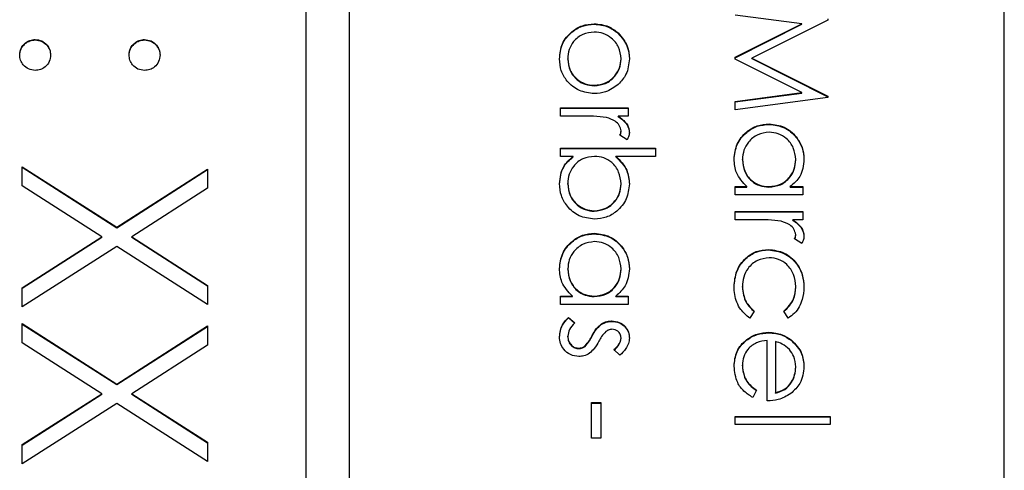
# Model space of a CAD drawing. Header units: millimetres. Extents: x 179 to 1996, y 94 to 1575.
# Tile 26 of 40: x 1774.98 to 1784, y 949.78 to 953.91. Entities that reach past the tile are written whole.
import ezdxf

# ---------------------------------------------------------------- set-up
doc = ezdxf.new("R2010")
doc.units = ezdxf.units.MM

msp = doc.modelspace()

# ---------------------------------------------------------------- linework, layer by layer
at = {"color": 7, "linetype": 'Continuous', "lineweight": 25}
for p, q in [((1777.6041, 985.1598), (1777.6041, 925.2172)), ((1778.0041, 925.2172), (1778.0041, 985.1598)), ((1784.0041, 927.2153), (1784.0041, 983.1617)), ((1782.1497, 953.8729), (1781.5391, 953.9537)), ((1782.3858, 953.9076), (1781.6911, 953.5584)), ((1782.3858, 953.9185), (1782.3858, 953.9076)), ((1780.2468, 953.8694), (1780.2468, 953.8738)), ((1780.4663, 953.7847), (1780.4663, 953.7891)), ((1781.5391, 953.5664), (1782.1497, 953.8729)), ((1781.5391, 953.562), (1782.1497, 953.8685)), ((1782.1497, 953.8685), (1782.1497, 953.8729)), ((1775.124, 953.7251), (1775.124, 953.7295)), ((1776.1266, 953.7251), (1776.1266, 953.7295)), ((1780.0043, 953.5495), (1780.0043, 953.5539)), ((1780.4927, 953.5495), (1780.4927, 953.5539)), ((1781.5391, 953.5493), (1781.5391, 953.5664)), ((1782.1484, 953.2439), (1781.5391, 953.5493)), ((1781.6911, 953.5584), (1782.3858, 953.21)), ((1781.6911, 953.554), (1781.6911, 953.5584)), ((1781.6911, 953.554), (1782.3858, 953.2057)), ((1780.2463, 953.3055), (1780.2463, 953.3099)), ((1781.5391, 953.1629), (1782.1484, 953.2439)), ((1782.1484, 953.2395), (1782.1484, 953.2439)), ((1781.5391, 953.1586), (1782.1484, 953.2395)), ((1782.3858, 953.199), (1781.5391, 953.0867)), ((1781.5391, 953.0867), (1781.5391, 953.1629)), ((1782.3858, 953.21), (1782.3858, 953.199)), ((1779.9391, 953.0279), (1779.9391, 953.1038)), ((1779.9391, 953.1038), (1780.5579, 953.1038)), ((1779.9391, 953.0995), (1780.5579, 953.0995)), ((1780.5579, 953.1038), (1780.5579, 953.0279)), ((1780.1471, 953.0279), (1779.9391, 953.0279)), ((1780.5579, 953.0279), (1780.4668, 953.0279)), ((1780.4668, 953.0236), (1780.4668, 953.0279)), ((1780.4927, 952.8872), (1780.4927, 952.8915)), ((1781.8502, 952.9522), (1781.8502, 952.9565)), ((1780.5475, 952.8111), (1780.4817, 952.8527)), ((1779.9391, 952.7351), (1780.8075, 952.7351)), ((1779.9391, 952.6592), (1779.9391, 952.7351)), ((1779.9391, 952.7308), (1780.8075, 952.7308)), ((1780.8075, 952.7351), (1780.8075, 952.6592)), ((1780.0536, 952.6592), (1779.9391, 952.6592)), ((1780.0536, 952.6549), (1780.0536, 952.6592)), ((1780.8075, 952.6592), (1780.4456, 952.6592)), ((1780.4456, 952.6549), (1780.4456, 952.6592)), ((1781.6043, 952.6272), (1781.6043, 952.6316)), ((1782.0927, 952.6265), (1782.0927, 952.6309)), ((1775.0041, 952.5646), (1775.8712, 952.01)), ((1775.0041, 952.3887), (1775.0041, 952.5646)), ((1775.0041, 952.5602), (1775.8712, 952.0056)), ((1775.8712, 952.01), (1776.7041, 952.5428)), ((1775.8712, 952.0056), (1776.7041, 952.5384)), ((1776.7041, 952.5428), (1776.7041, 952.3669)), ((1775.7336, 951.9222), (1775.0041, 952.3887)), ((1776.7041, 952.3669), (1776.0088, 951.9222)), ((1780.0043, 952.4058), (1780.0043, 952.4102)), ((1780.4927, 952.4046), (1780.4927, 952.409)), ((1781.5391, 952.3818), (1781.6462, 952.3818)), ((1781.5391, 952.3059), (1781.5391, 952.3818)), ((1781.5391, 952.3774), (1781.6462, 952.3774)), ((1781.6462, 952.3774), (1781.6462, 952.3818)), ((1781.8471, 952.3774), (1781.8471, 952.3818)), ((1782.0434, 952.3818), (1782.1579, 952.3818)), ((1782.0434, 952.3774), (1782.0434, 952.3818)), ((1782.0434, 952.3774), (1782.1579, 952.3774)), ((1782.1579, 952.3818), (1782.1579, 952.3059)), ((1782.1579, 952.3059), (1781.5391, 952.3059)), ((1780.2473, 952.156), (1780.2473, 952.1604)), ((1781.5391, 952.0782), (1781.5391, 952.1541)), ((1781.5391, 952.1541), (1782.1579, 952.1541)), ((1781.5391, 952.1497), (1782.1579, 952.1497)), ((1781.7471, 952.0782), (1781.5391, 952.0782)), ((1782.1579, 952.0782), (1782.0668, 952.0782)), ((1782.0668, 952.0738), (1782.0668, 952.0782)), ((1782.1579, 952.1541), (1782.1579, 952.0782)), ((1775.8712, 952.0056), (1775.8712, 952.01)), ((1775.0041, 951.4558), (1775.7336, 951.9222)), ((1775.0041, 951.4514), (1775.7336, 951.9179)), ((1775.7336, 951.9179), (1775.7336, 951.9222)), ((1776.0088, 951.9222), (1776.7041, 951.4776)), ((1776.0088, 951.9179), (1776.0088, 951.9222)), ((1776.0088, 951.9179), (1776.7041, 951.4732)), ((1780.2502, 951.95), (1780.2502, 951.9544)), ((1782.1475, 951.8613), (1782.0817, 951.903)), ((1782.0927, 951.9374), (1782.0927, 951.9418)), ((1775.8712, 951.8341), (1775.0041, 951.2799)), ((1776.7041, 951.3017), (1775.8712, 951.8341)), ((1781.8434, 951.8027), (1781.8434, 951.807)), ((1780.0043, 951.625), (1780.0043, 951.6294)), ((1780.4927, 951.6243), (1780.4927, 951.6287)), ((1775.0041, 951.2799), (1775.0041, 951.4558)), ((1776.7041, 951.4776), (1776.7041, 951.3017)), ((1781.6043, 951.4618), (1781.6043, 951.4661)), ((1782.0927, 951.4623), (1782.0927, 951.4666)), ((1779.9391, 951.3796), (1780.0462, 951.3796)), ((1779.9391, 951.3037), (1779.9391, 951.3796)), ((1779.9391, 951.3752), (1780.0462, 951.3752)), ((1780.0462, 951.3752), (1780.0462, 951.3796)), ((1780.2471, 951.3752), (1780.2471, 951.3796)), ((1780.4434, 951.3796), (1780.5579, 951.3796)), ((1780.4434, 951.3752), (1780.4434, 951.3796)), ((1780.4434, 951.3752), (1780.5579, 951.3752)), ((1780.5579, 951.3796), (1780.5579, 951.3037)), ((1780.5579, 951.3037), (1779.9391, 951.3037)), ((1780.0121, 951.1844), (1780.0694, 951.1341)), ((1780.0121, 951.18), (1780.0121, 951.1844)), ((1780.0121, 951.18), (1780.0694, 951.1297)), ((1781.7128, 951.2416), (1781.6711, 951.1781)), ((1782.0237, 951.1781), (1781.9842, 951.2416)), ((1775.0041, 951.1275), (1775.8712, 950.5729)), ((1775.0041, 950.9516), (1775.0041, 951.1275)), ((1775.0041, 951.1231), (1775.8712, 950.5686)), ((1775.8712, 950.5729), (1776.7041, 951.1057)), ((1775.8712, 950.5686), (1776.7041, 951.1013)), ((1776.7041, 951.1057), (1776.7041, 950.9298)), ((1780.3111, 951.1192), (1780.3111, 951.1236)), ((1780.4064, 951.1475), (1780.4064, 951.1519)), ((1780.0043, 951.0072), (1780.0043, 951.0116)), ((1780.2266, 951.0126), (1780.2266, 951.017)), ((1780.4927, 950.9913), (1780.4927, 950.9956)), ((1781.8468, 951.0436), (1781.8468, 951.0479)), ((1775.7336, 950.4852), (1775.0041, 950.9516)), ((1776.7041, 950.9298), (1776.0088, 950.4852)), ((1780.1038, 950.8981), (1780.1038, 950.9025)), ((1780.1628, 950.9189), (1780.1628, 950.9233)), ((1781.8322, 950.419), (1781.8322, 950.972)), ((1781.9082, 950.9641), (1781.9082, 950.4949)), ((1782.0534, 950.9724), (1782.0534, 950.9768)), ((1780.4807, 950.8374), (1780.4276, 950.8889)), ((1781.6043, 950.7421), (1781.6043, 950.7465)), ((1782.0927, 950.7269), (1782.0927, 950.7313)), ((1775.8712, 950.5686), (1775.8712, 950.5729)), ((1775.0041, 950.0187), (1775.7336, 950.4852)), ((1775.0041, 950.0143), (1775.7336, 950.4808)), ((1775.7336, 950.4808), (1775.7336, 950.4852)), ((1776.0088, 950.4852), (1776.7041, 950.0405)), ((1776.0088, 950.4808), (1776.0088, 950.4852)), ((1776.0088, 950.4808), (1776.7041, 950.0361)), ((1781.7345, 950.5189), (1781.6991, 950.4515)), ((1781.9082, 950.4905), (1781.9082, 950.4949)), ((1775.8712, 950.397), (1775.0041, 949.8428)), ((1776.7041, 949.8646), (1775.8712, 950.397)), ((1780.2214, 950.0783), (1780.2214, 950.4036)), ((1780.2214, 950.4036), (1780.3082, 950.4036)), ((1780.2214, 950.3992), (1780.3082, 950.3992)), ((1780.3082, 950.4036), (1780.3082, 950.0783)), ((1781.5391, 950.2021), (1781.5391, 950.278)), ((1781.5391, 950.278), (1782.4075, 950.278)), ((1781.5391, 950.2736), (1782.4075, 950.2736)), ((1782.4075, 950.278), (1782.4075, 950.2021)), ((1782.4075, 950.2021), (1781.5391, 950.2021)), ((1775.0041, 949.8428), (1775.0041, 950.0187)), ((1776.7041, 950.0405), (1776.7041, 949.8646)), ((1780.3082, 950.0783), (1780.2214, 950.0783))]:
    msp.add_line(p, q, dxfattribs=at)
for points, knots in [([(1779.9283, 953.5535), (1779.9331, 953.6009), (1779.9426, 953.6956), (1780.0305, 953.7998), (1780.1355, 953.8636), (1780.2097, 953.8704), (1780.2468, 953.8738)], [0, 0, 0, 0, 0.279776, 0.559179, 0.779592, 1, 1, 1, 1]), ([(1779.9283, 953.5492), (1779.9331, 953.5966), (1779.9426, 953.6912), (1780.0305, 953.7954), (1780.1355, 953.8592), (1780.2097, 953.866), (1780.2468, 953.8694)], [0, 0, 0, 0, 0.279776, 0.559179, 0.779592, 1, 1, 1, 1]), ([(1780.2463, 953.7979), (1780.2105, 953.7934), (1780.139, 953.7843), (1780.0579, 953.7198), (1780.0118, 953.6382), (1780.0068, 953.582), (1780.0043, 953.5539)], [0, 0, 0, 0, 0.279618, 0.559167, 0.779512, 1, 1, 1, 1]), ([(1780.4927, 953.5539), (1780.4883, 953.59), (1780.4795, 953.6623), (1780.4119, 953.7414), (1780.3316, 953.7905), (1780.2747, 953.7954), (1780.2463, 953.7979)], [0, 0, 0, 0, 0.279484, 0.559256, 0.779547, 1, 1, 1, 1]), ([(1780.2468, 953.8738), (1780.2924, 953.8693), (1780.3739, 953.8613), (1780.438, 953.8112), (1780.4663, 953.7891)], [0, 0, 0, 0, 0.5592851, 1, 1, 1, 1]), ([(1780.2468, 953.8694), (1780.2924, 953.8649), (1780.3739, 953.8569), (1780.438, 953.8068), (1780.4663, 953.7847)], [0, 0, 0, 0, 0.559285, 1, 1, 1, 1]), ([(1780.4663, 953.7891), (1780.4994, 953.7509), (1780.5588, 953.6825), (1780.5657, 953.593), (1780.5687, 953.5535)], [0, 0, 0, 0, 0.55888, 1, 1, 1, 1]), ([(1780.4663, 953.7847), (1780.4994, 953.7465), (1780.5588, 953.6782), (1780.5657, 953.5887), (1780.5687, 953.5492)], [0, 0, 0, 0, 0.55888, 1, 1, 1, 1]), ([(1774.9824, 953.588), (1774.9849, 953.6088), (1774.9901, 953.6504), (1775.0285, 953.6965), (1775.0749, 953.7249), (1775.1076, 953.728), (1775.124, 953.7295)], [0, 0, 0, 0, 0.279581, 0.559143, 0.779575, 1, 1, 1, 1]), ([(1774.9824, 953.5836), (1774.9849, 953.6044), (1774.9901, 953.6461), (1775.0285, 953.6921), (1775.0749, 953.7205), (1775.1076, 953.7236), (1775.124, 953.7251)], [0, 0, 0, 0, 0.2795812, 0.5591432, 0.7795754, 1, 1, 1, 1]), ([(1775.124, 953.7295), (1775.1449, 953.727), (1775.1867, 953.722), (1775.233, 953.6836), (1775.2614, 953.6372), (1775.2642, 953.6044), (1775.2657, 953.588)], [0, 0, 0, 0, 0.279576, 0.559284, 0.779552, 1, 1, 1, 1]), ([(1775.124, 953.7251), (1775.1449, 953.7226), (1775.1867, 953.7177), (1775.233, 953.6792), (1775.2614, 953.6328), (1775.2642, 953.6), (1775.2657, 953.5836)], [0, 0, 0, 0, 0.279576, 0.559284, 0.779552, 1, 1, 1, 1]), ([(1775.9849, 953.588), (1775.9874, 953.6089), (1775.9922, 953.6506), (1776.0309, 953.6967), (1776.0773, 953.7252), (1776.1102, 953.728), (1776.1266, 953.7295)], [0, 0, 0, 0, 0.2796468, 0.5592988, 0.7796148, 1, 1, 1, 1]), ([(1775.9849, 953.5836), (1775.9874, 953.6045), (1775.9922, 953.6463), (1776.0309, 953.6923), (1776.0773, 953.7208), (1776.1102, 953.7237), (1776.1266, 953.7251)], [0, 0, 0, 0, 0.279647, 0.559299, 0.779615, 1, 1, 1, 1]), ([(1776.1266, 953.7295), (1776.1474, 953.7269), (1776.1891, 953.7217), (1776.2352, 953.6833), (1776.2637, 953.637), (1776.2667, 953.6043), (1776.2682, 953.588)], [0, 0, 0, 0, 0.2795852, 0.5594544, 0.7796968, 1, 1, 1, 1]), ([(1776.1266, 953.7251), (1776.1474, 953.7225), (1776.1891, 953.7174), (1776.2352, 953.6789), (1776.2637, 953.6327), (1776.2667, 953.5999), (1776.2682, 953.5836)], [0, 0, 0, 0, 0.279585, 0.559454, 0.779697, 1, 1, 1, 1]), ([(1775.124, 953.4464), (1775.1031, 953.4489), (1775.0613, 953.4538), (1775.0153, 953.4925), (1774.9868, 953.5388), (1774.9838, 953.5716), (1774.9824, 953.588)], [0, 0, 0, 0, 0.2794691, 0.5593578, 0.7796739, 1, 1, 1, 1]), ([(1775.2657, 953.588), (1775.2633, 953.567), (1775.2586, 953.5252), (1775.2196, 953.4794), (1775.1734, 953.4503), (1775.1405, 953.4477), (1775.124, 953.4464)], [0, 0, 0, 0, 0.2796016, 0.559212, 0.7794752, 1, 1, 1, 1]), ([(1776.1266, 953.4464), (1776.1056, 953.4488), (1776.0637, 953.4535), (1776.0178, 953.4924), (1775.9891, 953.5387), (1775.9863, 953.5715), (1775.9849, 953.588)], [0, 0, 0, 0, 0.279517, 0.559326, 0.779544, 1, 1, 1, 1]), ([(1776.2682, 953.588), (1776.2659, 953.567), (1776.2611, 953.5252), (1776.2221, 953.4794), (1776.176, 953.4503), (1776.1431, 953.4477), (1776.1266, 953.4464)], [0, 0, 0, 0, 0.2796016, 0.559212, 0.7794752, 1, 1, 1, 1]), ([(1780.2468, 953.234), (1780.1998, 953.2398), (1780.1056, 953.2514), (1779.9999, 953.3366), (1779.9368, 953.4424), (1779.9311, 953.5165), (1779.9283, 953.5535)], [0, 0, 0, 0, 0.279521, 0.559381, 0.779507, 1, 1, 1, 1]), ([(1780.0043, 953.5539), (1780.0084, 953.518), (1780.0165, 953.4464), (1780.0811, 953.3654), (1780.1619, 953.3181), (1780.2182, 953.3126), (1780.2463, 953.3099)], [0, 0, 0, 0, 0.279745, 0.559113, 0.779606, 1, 1, 1, 1]), ([(1780.0043, 953.5495), (1780.0084, 953.5137), (1780.0165, 953.442), (1780.0811, 953.361), (1780.1619, 953.3137), (1780.2182, 953.3083), (1780.2463, 953.3055)], [0, 0, 0, 0, 0.279745, 0.559113, 0.779606, 1, 1, 1, 1]), ([(1780.2463, 953.3099), (1780.2825, 953.314), (1780.3549, 953.3224), (1780.4345, 953.3892), (1780.4849, 953.4687), (1780.4901, 953.5255), (1780.4927, 953.5539)], [0, 0, 0, 0, 0.279586, 0.559398, 0.779653, 1, 1, 1, 1]), ([(1780.2463, 953.3055), (1780.2825, 953.3097), (1780.3549, 953.318), (1780.4345, 953.3848), (1780.4849, 953.4643), (1780.4901, 953.5211), (1780.4927, 953.5495)], [0, 0, 0, 0, 0.2795862, 0.5593981, 0.7796526, 1, 1, 1, 1]), ([(1780.5687, 953.5535), (1780.5635, 953.5034), (1780.5541, 953.4137), (1780.4935, 953.3478), (1780.4668, 953.3187)], [0, 0, 0, 0, 0.559182, 1, 1, 1, 1]), ([(1780.4668, 953.3187), (1780.4299, 953.2914), (1780.364, 953.2425), (1780.2827, 953.2366), (1780.2468, 953.234)], [0, 0, 0, 0, 0.5592165, 1, 1, 1, 1]), ([(1780.3594, 953.0144), (1780.32, 953.0194), (1780.2494, 953.0283), (1780.1784, 953.0281), (1780.1471, 953.0279)], [0, 0, 0, 0, 0.559636, 1, 1, 1, 1]), ([(1780.4927, 952.8915), (1780.4888, 952.9094), (1780.481, 952.9453), (1780.4312, 952.9913), (1780.3867, 953.0056), (1780.3594, 953.0144)], [0, 0, 0, 0, 0.278336, 0.558768, 1, 1, 1, 1]), ([(1780.4668, 953.0279), (1780.4958, 953.0067), (1780.5364, 952.9771), (1780.565, 952.919), (1780.5675, 952.8911), (1780.5687, 952.8771)], [0, 0, 0, 0, 0.558788, 0.779481, 1, 1, 1, 1]), ([(1780.4668, 953.0236), (1780.4958, 953.0023), (1780.5364, 952.9727), (1780.565, 952.9146), (1780.5675, 952.8867), (1780.5687, 952.8728)], [0, 0, 0, 0, 0.558788, 0.779481, 1, 1, 1, 1]), ([(1780.4817, 952.8527), (1780.4849, 952.8597), (1780.4907, 952.872), (1780.4921, 952.8856), (1780.4927, 952.8915)], [0, 0, 0, 0, 0.560396, 1, 1, 1, 1]), ([(1780.4831, 952.8519), (1780.4857, 952.8577), (1780.4909, 952.8689), (1780.4921, 952.8812), (1780.4927, 952.8872)], [0, 0, 0, 0, 0.51545, 1, 1, 1, 1]), ([(1781.5283, 952.6343), (1781.5338, 952.6818), (1781.545, 952.7768), (1781.6325, 952.882), (1781.7381, 952.9469), (1781.8128, 952.9533), (1781.8502, 952.9565)], [0, 0, 0, 0, 0.279573, 0.559333, 0.779589, 1, 1, 1, 1]), ([(1781.5283, 952.6299), (1781.5338, 952.6774), (1781.545, 952.7724), (1781.6325, 952.8776), (1781.7381, 952.9426), (1781.8128, 952.949), (1781.8502, 952.9522)], [0, 0, 0, 0, 0.279573, 0.559333, 0.779589, 1, 1, 1, 1]), ([(1781.8502, 952.9565), (1781.8976, 952.9507), (1781.9925, 952.9389), (1782.0957, 952.8494), (1782.1592, 952.7436), (1782.1655, 952.6691), (1782.1687, 952.6319)], [0, 0, 0, 0, 0.279413, 0.559191, 0.779548, 1, 1, 1, 1]), ([(1781.8502, 952.9522), (1781.8976, 952.9463), (1781.9925, 952.9345), (1782.0957, 952.845), (1782.1592, 952.7392), (1782.1655, 952.6648), (1782.1687, 952.6275)], [0, 0, 0, 0, 0.279413, 0.559191, 0.779548, 1, 1, 1, 1]), ([(1780.5687, 952.8771), (1780.5671, 952.864), (1780.5643, 952.8405), (1780.5527, 952.8201), (1780.5475, 952.8111)], [0, 0, 0, 0, 0.559243, 1, 1, 1, 1]), ([(1781.8493, 952.8806), (1781.8132, 952.8755), (1781.7409, 952.8653), (1781.6603, 952.7987), (1781.6126, 952.7169), (1781.607, 952.66), (1781.6043, 952.6316)], [0, 0, 0, 0, 0.279429, 0.559146, 0.77957, 1, 1, 1, 1]), ([(1782.0927, 952.6309), (1782.0885, 952.6671), (1782.0801, 952.7396), (1782.0156, 952.8219), (1781.9347, 952.8714), (1781.8778, 952.8775), (1781.8493, 952.8806)], [0, 0, 0, 0, 0.279767, 0.559291, 0.779719, 1, 1, 1, 1]), ([(1779.9283, 952.4095), (1779.9347, 952.4651), (1779.9462, 952.5647), (1780.0208, 952.6303), (1780.0536, 952.6592)], [0, 0, 0, 0, 0.558922, 1, 1, 1, 1]), ([(1779.9283, 952.4051), (1779.9347, 952.4608), (1779.9462, 952.5603), (1780.0208, 952.6259), (1780.0536, 952.6549)], [0, 0, 0, 0, 0.558922, 1, 1, 1, 1]), ([(1780.2497, 952.6592), (1780.213, 952.6552), (1780.1397, 952.647), (1780.0587, 952.5789), (1780.0112, 952.4963), (1780.0066, 952.4389), (1780.0043, 952.4102)], [0, 0, 0, 0, 0.279639, 0.559192, 0.779512, 1, 1, 1, 1]), ([(1780.4927, 952.409), (1780.4883, 952.4452), (1780.4793, 952.5177), (1780.4174, 952.6023), (1780.3356, 952.6518), (1780.2783, 952.6567), (1780.2497, 952.6592)], [0, 0, 0, 0, 0.279786, 0.559477, 0.779627, 1, 1, 1, 1]), ([(1780.4456, 952.6592), (1780.4848, 952.6196), (1780.5548, 952.5487), (1780.5645, 952.4504), (1780.5687, 952.4071)], [0, 0, 0, 0, 0.559294, 1, 1, 1, 1]), ([(1780.4456, 952.6549), (1780.4848, 952.6152), (1780.5548, 952.5443), (1780.5645, 952.446), (1780.5687, 952.4027)], [0, 0, 0, 0, 0.559294, 1, 1, 1, 1]), ([(1781.6462, 952.3818), (1781.6081, 952.4218), (1781.54, 952.4935), (1781.5319, 952.5912), (1781.5283, 952.6343)], [0, 0, 0, 0, 0.558763, 1, 1, 1, 1]), ([(1781.6043, 952.6316), (1781.6086, 952.5953), (1781.6174, 952.5229), (1781.6795, 952.4384), (1781.7613, 952.3893), (1781.8185, 952.3843), (1781.8471, 952.3818)], [0, 0, 0, 0, 0.279822, 0.559387, 0.779603, 1, 1, 1, 1]), ([(1781.6043, 952.6272), (1781.6086, 952.5909), (1781.6174, 952.5185), (1781.6795, 952.434), (1781.7613, 952.3849), (1781.8185, 952.3799), (1781.8471, 952.3774)], [0, 0, 0, 0, 0.2798222, 0.5593866, 0.7796028, 1, 1, 1, 1]), ([(1781.8471, 952.3818), (1781.8838, 952.3859), (1781.9572, 952.394), (1782.0379, 952.4623), (1782.0859, 952.5446), (1782.0905, 952.6021), (1782.0927, 952.6309)], [0, 0, 0, 0, 0.27966, 0.55921, 0.779487, 1, 1, 1, 1]), ([(1781.8471, 952.3774), (1781.8838, 952.3815), (1781.9572, 952.3896), (1782.0379, 952.4579), (1782.0859, 952.5402), (1782.0905, 952.5977), (1782.0927, 952.6265)], [0, 0, 0, 0, 0.27966, 0.55921, 0.779487, 1, 1, 1, 1]), ([(1782.1687, 952.6319), (1782.1624, 952.5761), (1782.1511, 952.4763), (1782.0763, 952.4107), (1782.0434, 952.3818)], [0, 0, 0, 0, 0.559062, 1, 1, 1, 1]), ([(1780.2473, 952.0845), (1780.1998, 952.0903), (1780.1047, 952.1019), (1780.0014, 952.1917), (1779.9378, 952.2976), (1779.9315, 952.3722), (1779.9283, 952.4095)], [0, 0, 0, 0, 0.279433, 0.559216, 0.779559, 1, 1, 1, 1]), ([(1780.0043, 952.4102), (1780.0085, 952.3739), (1780.0169, 952.3015), (1780.0813, 952.2193), (1780.162, 952.1697), (1780.2189, 952.1635), (1780.2473, 952.1604)], [0, 0, 0, 0, 0.279756, 0.559279, 0.779725, 1, 1, 1, 1]), ([(1780.0043, 952.4058), (1780.0085, 952.3696), (1780.0169, 952.2972), (1780.0813, 952.2149), (1780.162, 952.1653), (1780.2189, 952.1591), (1780.2473, 952.156)], [0, 0, 0, 0, 0.279756, 0.559279, 0.779725, 1, 1, 1, 1]), ([(1780.2473, 952.1604), (1780.2834, 952.1655), (1780.3556, 952.1758), (1780.4365, 952.242), (1780.4843, 952.3237), (1780.4899, 952.3805), (1780.4927, 952.409)], [0, 0, 0, 0, 0.279403, 0.559104, 0.779552, 1, 1, 1, 1]), ([(1780.5687, 952.4071), (1780.5632, 952.3596), (1780.5521, 952.2646), (1780.4647, 952.1595), (1780.3594, 952.0941), (1780.2847, 952.0877), (1780.2473, 952.0845)], [0, 0, 0, 0, 0.279577, 0.559334, 0.779604, 1, 1, 1, 1]), ([(1780.2473, 952.156), (1780.2834, 952.1612), (1780.3556, 952.1715), (1780.4365, 952.2376), (1780.4843, 952.3193), (1780.4899, 952.3762), (1780.4927, 952.4046)], [0, 0, 0, 0, 0.279403, 0.559104, 0.779552, 1, 1, 1, 1]), ([(1781.9594, 952.0646), (1781.92, 952.0696), (1781.8494, 952.0785), (1781.7784, 952.0783), (1781.7471, 952.0782)], [0, 0, 0, 0, 0.559636, 1, 1, 1, 1]), ([(1782.0668, 952.0782), (1782.0958, 952.0569), (1782.1364, 952.0273), (1782.165, 951.9692), (1782.1675, 951.9413), (1782.1687, 951.9274)], [0, 0, 0, 0, 0.558788, 0.779481, 1, 1, 1, 1]), ([(1782.0668, 952.0738), (1782.0958, 952.0525), (1782.1364, 952.0229), (1782.165, 951.9648), (1782.1675, 951.9369), (1782.1687, 951.923)], [0, 0, 0, 0, 0.5587877, 0.7794811, 1, 1, 1, 1]), ([(1782.0927, 951.9418), (1782.0888, 951.9596), (1782.081, 951.9955), (1782.0312, 952.0416), (1781.9867, 952.0559), (1781.9594, 952.0646)], [0, 0, 0, 0, 0.278336, 0.558768, 1, 1, 1, 1]), ([(1779.9283, 951.6321), (1779.9338, 951.6796), (1779.945, 951.7746), (1780.0325, 951.8798), (1780.1381, 951.9447), (1780.2128, 951.9511), (1780.2502, 951.9544)], [0, 0, 0, 0, 0.279573, 0.559333, 0.779589, 1, 1, 1, 1]), ([(1779.9283, 951.6277), (1779.9338, 951.6752), (1779.945, 951.7702), (1780.0325, 951.8754), (1780.1381, 951.9404), (1780.2128, 951.9468), (1780.2502, 951.95)], [0, 0, 0, 0, 0.279573, 0.559333, 0.779589, 1, 1, 1, 1]), ([(1780.2502, 951.9544), (1780.2976, 951.9485), (1780.3925, 951.9367), (1780.4957, 951.8472), (1780.5592, 951.7414), (1780.5655, 951.6669), (1780.5687, 951.6297)], [0, 0, 0, 0, 0.279413, 0.559191, 0.779548, 1, 1, 1, 1]), ([(1780.2502, 951.95), (1780.2976, 951.9441), (1780.3925, 951.9323), (1780.4957, 951.8428), (1780.5592, 951.737), (1780.5655, 951.6626), (1780.5687, 951.6253)], [0, 0, 0, 0, 0.279413, 0.559191, 0.779548, 1, 1, 1, 1]), ([(1782.0817, 951.903), (1782.0849, 951.9099), (1782.0907, 951.9223), (1782.0921, 951.9358), (1782.0927, 951.9418)], [0, 0, 0, 0, 0.560396, 1, 1, 1, 1]), ([(1782.0831, 951.9021), (1782.0857, 951.9079), (1782.0909, 951.9191), (1782.0921, 951.9314), (1782.0927, 951.9374)], [0, 0, 0, 0, 0.51545, 1, 1, 1, 1]), ([(1782.1687, 951.9274), (1782.1671, 951.9142), (1782.1643, 951.8908), (1782.1527, 951.8703), (1782.1475, 951.8613)], [0, 0, 0, 0, 0.559243, 1, 1, 1, 1]), ([(1780.2493, 951.8784), (1780.2132, 951.8733), (1780.1409, 951.8631), (1780.0603, 951.7965), (1780.0126, 951.7147), (1780.007, 951.6578), (1780.0043, 951.6294)], [0, 0, 0, 0, 0.279429, 0.559146, 0.77957, 1, 1, 1, 1]), ([(1780.4927, 951.6287), (1780.4885, 951.6649), (1780.4801, 951.7374), (1780.4156, 951.8197), (1780.3347, 951.8692), (1780.2778, 951.8754), (1780.2493, 951.8784)], [0, 0, 0, 0, 0.2797672, 0.5592905, 0.7797189, 1, 1, 1, 1]), ([(1781.5283, 951.4673), (1781.5327, 951.5159), (1781.5416, 951.6128), (1781.6236, 951.7252), (1781.7291, 951.796), (1781.8053, 951.8034), (1781.8434, 951.807)], [0, 0, 0, 0, 0.280077, 0.559647, 0.779819, 1, 1, 1, 1]), ([(1781.5283, 951.4629), (1781.5327, 951.5115), (1781.5416, 951.6085), (1781.6236, 951.7208), (1781.7291, 951.7916), (1781.8053, 951.799), (1781.8434, 951.8027)], [0, 0, 0, 0, 0.280077, 0.559647, 0.779819, 1, 1, 1, 1]), ([(1781.8434, 951.807), (1781.8929, 951.8004), (1781.9919, 951.7871), (1782.1003, 951.6925), (1782.1597, 951.5778), (1782.1657, 951.5), (1782.1687, 951.461)], [0, 0, 0, 0, 0.279381, 0.558782, 0.779281, 1, 1, 1, 1]), ([(1781.8434, 951.8027), (1781.8929, 951.796), (1781.9919, 951.7827), (1782.1003, 951.6881), (1782.1597, 951.5735), (1782.1657, 951.4956), (1782.1687, 951.4567)], [0, 0, 0, 0, 0.279381, 0.558782, 0.779281, 1, 1, 1, 1]), ([(1781.8502, 951.7311), (1781.8126, 951.7258), (1781.7373, 951.7152), (1781.6552, 951.6427), (1781.6109, 951.555), (1781.6065, 951.4958), (1781.6043, 951.4661)], [0, 0, 0, 0, 0.279332, 0.558778, 0.779267, 1, 1, 1, 1]), ([(1782.0927, 951.4666), (1782.0893, 951.5042), (1782.0826, 951.5793), (1782.0198, 951.6667), (1781.9387, 951.7225), (1781.8797, 951.7283), (1781.8502, 951.7311)], [0, 0, 0, 0, 0.280136, 0.559769, 0.77989, 1, 1, 1, 1]), ([(1780.0462, 951.3796), (1780.0081, 951.4197), (1779.94, 951.4913), (1779.9319, 951.589), (1779.9283, 951.6321)], [0, 0, 0, 0, 0.558763, 1, 1, 1, 1]), ([(1780.0043, 951.6294), (1780.0086, 951.5931), (1780.0174, 951.5207), (1780.0795, 951.4362), (1780.1613, 951.3871), (1780.2185, 951.3821), (1780.2471, 951.3796)], [0, 0, 0, 0, 0.279822, 0.559387, 0.779603, 1, 1, 1, 1]), ([(1780.0043, 951.625), (1780.0086, 951.5887), (1780.0174, 951.5163), (1780.0795, 951.4318), (1780.1613, 951.3827), (1780.2185, 951.3777), (1780.2471, 951.3752)], [0, 0, 0, 0, 0.279822, 0.559387, 0.779603, 1, 1, 1, 1]), ([(1780.2471, 951.3796), (1780.2838, 951.3837), (1780.3572, 951.3918), (1780.4379, 951.4601), (1780.4859, 951.5424), (1780.4905, 951.5999), (1780.4927, 951.6287)], [0, 0, 0, 0, 0.27966, 0.55921, 0.779487, 1, 1, 1, 1]), ([(1780.2471, 951.3752), (1780.2838, 951.3793), (1780.3572, 951.3874), (1780.4379, 951.4557), (1780.4859, 951.5381), (1780.4905, 951.5955), (1780.4927, 951.6243)], [0, 0, 0, 0, 0.27966, 0.55921, 0.779487, 1, 1, 1, 1]), ([(1780.5687, 951.6297), (1780.5624, 951.5739), (1780.5511, 951.4741), (1780.4763, 951.4085), (1780.4434, 951.3796)], [0, 0, 0, 0, 0.559062, 1, 1, 1, 1]), ([(1781.6711, 951.1781), (1781.6414, 951.2025), (1781.5925, 951.2428), (1781.5521, 951.3216), (1781.5314, 951.3932), (1781.5293, 951.4426), (1781.5283, 951.4673)], [0, 0, 0, 0, 0.338983, 0.559249, 0.779562, 1, 1, 1, 1]), ([(1781.6043, 951.4661), (1781.6102, 951.4169), (1781.6209, 951.3289), (1781.6847, 951.2683), (1781.7128, 951.2416)], [0, 0, 0, 0, 0.558788, 1, 1, 1, 1]), ([(1781.6043, 951.4618), (1781.6102, 951.4126), (1781.6209, 951.3245), (1781.6847, 951.264), (1781.7128, 951.2372)], [0, 0, 0, 0, 0.558788, 1, 1, 1, 1]), ([(1781.9842, 951.2416), (1782.0195, 951.2768), (1782.0827, 951.3397), (1782.0897, 951.4278), (1782.0927, 951.4666)], [0, 0, 0, 0, 0.558451, 1, 1, 1, 1]), ([(1781.9842, 951.2372), (1782.0195, 951.2724), (1782.0827, 951.3353), (1782.0897, 951.4234), (1782.0927, 951.4623)], [0, 0, 0, 0, 0.558451, 1, 1, 1, 1]), ([(1782.1687, 951.461), (1782.1655, 951.4233), (1782.1603, 951.3611), (1782.1264, 951.281), (1782.0844, 951.2198), (1782.0439, 951.192), (1782.0237, 951.1781)], [0, 0, 0, 0, 0.339714, 0.560013, 0.780007, 1, 1, 1, 1]), ([(1779.9283, 951.0077), (1779.9332, 951.046), (1779.942, 951.1146), (1779.9906, 951.1631), (1780.0121, 951.1844)], [0, 0, 0, 0, 0.559289, 1, 1, 1, 1]), ([(1779.9283, 951.0033), (1779.9332, 951.0417), (1779.942, 951.1103), (1779.9906, 951.1587), (1780.0121, 951.18)], [0, 0, 0, 0, 0.559289, 1, 1, 1, 1]), ([(1780.0694, 951.1341), (1780.0498, 951.1149), (1780.0148, 951.0806), (1780.0075, 951.0326), (1780.0043, 951.0116)], [0, 0, 0, 0, 0.560833, 1, 1, 1, 1]), ([(1780.2266, 951.017), (1780.2392, 951.0395), (1780.2617, 951.0797), (1780.296, 951.1102), (1780.3111, 951.1236)], [0, 0, 0, 0, 0.560659, 1, 1, 1, 1]), ([(1780.2266, 951.0126), (1780.2392, 951.0351), (1780.2617, 951.0753), (1780.296, 951.1058), (1780.3111, 951.1192)], [0, 0, 0, 0, 0.560659, 1, 1, 1, 1]), ([(1780.3111, 951.1236), (1780.3278, 951.1328), (1780.3576, 951.1492), (1780.3915, 951.1511), (1780.4064, 951.1519)], [0, 0, 0, 0, 0.559587, 1, 1, 1, 1]), ([(1780.3111, 951.1192), (1780.3278, 951.1284), (1780.3576, 951.1448), (1780.3915, 951.1467), (1780.4064, 951.1475)], [0, 0, 0, 0, 0.559587, 1, 1, 1, 1]), ([(1780.4064, 951.1519), (1780.4301, 951.1496), (1780.4774, 951.1451), (1780.5316, 951.1039), (1780.5643, 951.0514), (1780.5672, 951.0142), (1780.5687, 950.9956)], [0, 0, 0, 0, 0.279936, 0.559437, 0.779611, 1, 1, 1, 1]), ([(1780.4064, 951.1475), (1780.4301, 951.1452), (1780.4774, 951.1408), (1780.5316, 951.0995), (1780.5643, 951.047), (1780.5672, 951.0099), (1780.5687, 950.9913)], [0, 0, 0, 0, 0.279936, 0.559437, 0.779611, 1, 1, 1, 1]), ([(1780.107, 950.8265), (1780.0804, 950.8296), (1780.0271, 950.8358), (1779.9681, 950.885), (1779.9332, 950.945), (1779.9299, 950.9868), (1779.9283, 951.0077)], [0, 0, 0, 0, 0.279548, 0.559226, 0.779475, 1, 1, 1, 1]), ([(1780.0043, 951.0116), (1780.0058, 950.9962), (1780.0089, 950.9655), (1780.035, 950.9301), (1780.0676, 950.9065), (1780.0917, 950.9038), (1780.1038, 950.9025)], [0, 0, 0, 0, 0.279988, 0.559745, 0.779963, 1, 1, 1, 1]), ([(1780.0043, 951.0072), (1780.0058, 950.9918), (1780.0089, 950.9611), (1780.035, 950.9257), (1780.0676, 950.9021), (1780.0917, 950.8994), (1780.1038, 950.8981)], [0, 0, 0, 0, 0.279988, 0.559745, 0.779963, 1, 1, 1, 1]), ([(1780.1628, 950.9233), (1780.1766, 950.9395), (1780.2013, 950.9685), (1780.2189, 951.0021), (1780.2266, 951.017)], [0, 0, 0, 0, 0.559074, 1, 1, 1, 1]), ([(1780.1628, 950.9189), (1780.1766, 950.9351), (1780.2013, 950.9641), (1780.2189, 950.9978), (1780.2266, 951.0126)], [0, 0, 0, 0, 0.559074, 1, 1, 1, 1]), ([(1780.3533, 951.055), (1780.3395, 951.0399), (1780.3147, 951.0129), (1780.2973, 950.9808), (1780.2895, 950.9667)], [0, 0, 0, 0, 0.5590178, 1, 1, 1, 1]), ([(1780.4095, 951.076), (1780.398, 951.0746), (1780.3775, 951.0721), (1780.3607, 951.0602), (1780.3533, 951.055)], [0, 0, 0, 0, 0.559054, 1, 1, 1, 1]), ([(1780.4927, 950.9956), (1780.4911, 951.0077), (1780.488, 951.0317), (1780.4646, 951.0573), (1780.4378, 951.0734), (1780.4189, 951.0751), (1780.4095, 951.076)], [0, 0, 0, 0, 0.279313, 0.559072, 0.779518, 1, 1, 1, 1]), ([(1780.4276, 950.8889), (1780.4463, 950.9052), (1780.4795, 950.9342), (1780.4887, 950.9769), (1780.4927, 950.9956)], [0, 0, 0, 0, 0.562045, 1, 1, 1, 1]), ([(1780.4276, 950.8845), (1780.4463, 950.9008), (1780.4795, 950.9298), (1780.4887, 950.9726), (1780.4927, 950.9913)], [0, 0, 0, 0, 0.562045, 1, 1, 1, 1]), ([(1780.5687, 950.9956), (1780.5668, 950.9783), (1780.5628, 950.9435), (1780.5316, 950.8884), (1780.5, 950.8567), (1780.4807, 950.8374)], [0, 0, 0, 0, 0.279553, 0.559703, 1, 1, 1, 1]), ([(1781.5283, 950.737), (1781.5325, 950.784), (1781.541, 950.8779), (1781.6313, 950.979), (1781.737, 951.0378), (1781.8102, 951.0446), (1781.8468, 951.0479)], [0, 0, 0, 0, 0.279885, 0.558859, 0.779462, 1, 1, 1, 1]), ([(1781.5283, 950.7326), (1781.5325, 950.7797), (1781.541, 950.8736), (1781.6313, 950.9747), (1781.737, 951.0335), (1781.8102, 951.0402), (1781.8468, 951.0436)], [0, 0, 0, 0, 0.279885, 0.558859, 0.779462, 1, 1, 1, 1]), ([(1781.8468, 951.0479), (1781.8888, 951.0442), (1781.964, 951.0375), (1782.026, 950.9953), (1782.0534, 950.9768)], [0, 0, 0, 0, 0.559427, 1, 1, 1, 1]), ([(1781.8468, 951.0436), (1781.8888, 951.0398), (1781.964, 951.0331), (1782.026, 950.991), (1782.0534, 950.9724)], [0, 0, 0, 0, 0.559427, 1, 1, 1, 1]), ([(1780.1038, 950.9025), (1780.1159, 950.9036), (1780.1374, 950.9056), (1780.1551, 950.9179), (1780.1628, 950.9233)], [0, 0, 0, 0, 0.559603, 1, 1, 1, 1]), ([(1780.1038, 950.8981), (1780.1159, 950.8992), (1780.1374, 950.9012), (1780.1551, 950.9135), (1780.1628, 950.9189)], [0, 0, 0, 0, 0.559603, 1, 1, 1, 1]), ([(1780.2895, 950.9667), (1780.2765, 950.9433), (1780.2533, 950.9016), (1780.2182, 950.8695), (1780.2027, 950.8553)], [0, 0, 0, 0, 0.560649, 1, 1, 1, 1]), ([(1781.8322, 950.972), (1781.7987, 950.9681), (1781.7317, 950.9604), (1781.6559, 950.9006), (1781.6107, 950.8255), (1781.6064, 950.7729), (1781.6043, 950.7465)], [0, 0, 0, 0, 0.279963, 0.559359, 0.779526, 1, 1, 1, 1]), ([(1782.0347, 950.8905), (1782.0138, 950.909), (1781.9764, 950.942), (1781.9291, 950.9573), (1781.9082, 950.9641)], [0, 0, 0, 0, 0.558795, 1, 1, 1, 1]), ([(1782.0534, 950.9768), (1782.0908, 950.9388), (1782.1577, 950.8709), (1782.1653, 950.7767), (1782.1687, 950.7352)], [0, 0, 0, 0, 0.5585773, 1, 1, 1, 1]), ([(1782.0534, 950.9724), (1782.0908, 950.9345), (1782.1577, 950.8665), (1782.1653, 950.7723), (1782.1687, 950.7308)], [0, 0, 0, 0, 0.558577, 1, 1, 1, 1]), ([(1780.2027, 950.8553), (1780.186, 950.846), (1780.1561, 950.8292), (1780.1221, 950.8274), (1780.107, 950.8265)], [0, 0, 0, 0, 0.559466, 1, 1, 1, 1]), ([(1782.0927, 950.7313), (1782.0899, 950.7641), (1782.0848, 950.8227), (1782.05, 950.8698), (1782.0347, 950.8905)], [0, 0, 0, 0, 0.559458, 1, 1, 1, 1]), ([(1781.6991, 950.4515), (1781.6711, 950.4688), (1781.6151, 950.5032), (1781.5432, 950.6005), (1781.534, 950.6853), (1781.5283, 950.737)], [0, 0, 0, 0, 0.280919, 0.561407, 1, 1, 1, 1]), ([(1781.6043, 950.7465), (1781.6073, 950.7154), (1781.6123, 950.664), (1781.6435, 950.5986), (1781.6846, 950.5533), (1781.7179, 950.5304), (1781.7345, 950.5189)], [0, 0, 0, 0, 0.339465, 0.559626, 0.779498, 1, 1, 1, 1]), ([(1781.6043, 950.7421), (1781.6073, 950.711), (1781.6123, 950.6597), (1781.6435, 950.5942), (1781.6846, 950.5489), (1781.7179, 950.526), (1781.7345, 950.5146)], [0, 0, 0, 0, 0.339465, 0.559626, 0.779498, 1, 1, 1, 1]), ([(1781.9082, 950.4949), (1781.9375, 950.5042), (1781.996, 950.5227), (1782.0549, 950.5876), (1782.0871, 950.6596), (1782.0908, 950.7074), (1782.0927, 950.7313)], [0, 0, 0, 0, 0.280138, 0.559194, 0.779598, 1, 1, 1, 1]), ([(1781.9082, 950.4905), (1781.9375, 950.4998), (1781.996, 950.5183), (1782.0549, 950.5833), (1782.0871, 950.6552), (1782.0908, 950.703), (1782.0927, 950.7269)], [0, 0, 0, 0, 0.280138, 0.559194, 0.779598, 1, 1, 1, 1]), ([(1782.1687, 950.7352), (1782.1623, 950.6802), (1782.151, 950.5819), (1782.0788, 950.5155), (1782.0469, 950.4862)], [0, 0, 0, 0, 0.558919, 1, 1, 1, 1]), ([(1782.0469, 950.4862), (1782.0097, 950.4642), (1781.9431, 950.4248), (1781.8662, 950.4208), (1781.8322, 950.419)], [0, 0, 0, 0, 0.558897, 1, 1, 1, 1])]:
    msp.add_open_spline(points, degree=3, knots=knots, dxfattribs=at)

doc.saveas('drawing.dxf')
